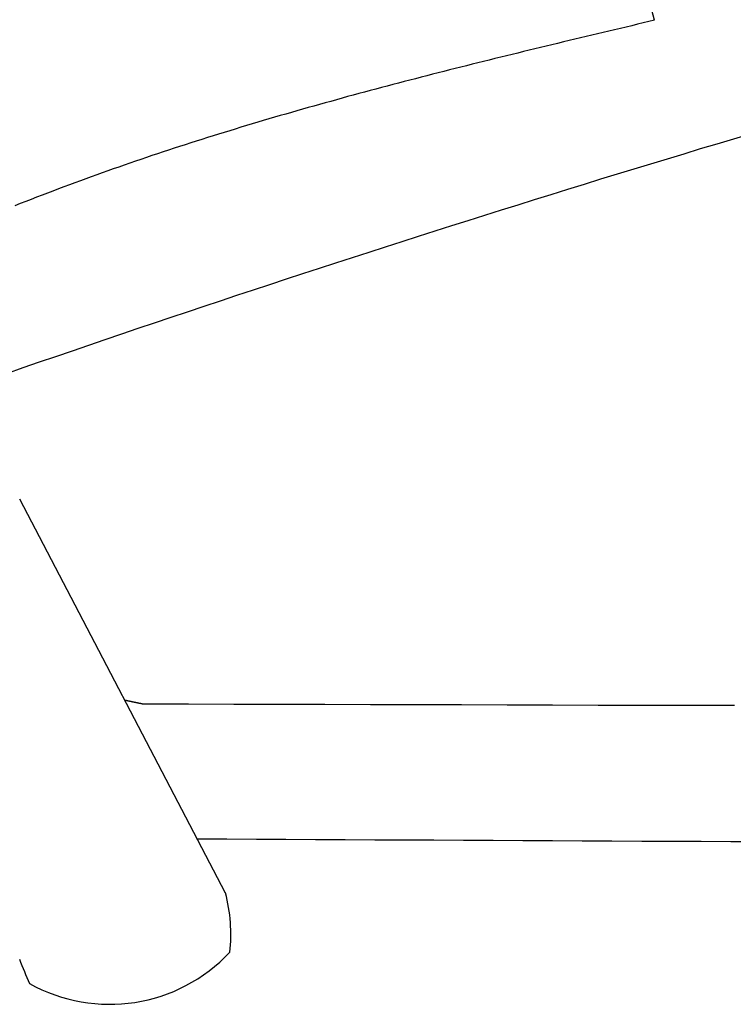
# Model space of a CAD drawing. Extents: x 715 to 7297, y 217 to 5760.
# Tile 21 of 89: x 2667 to 2921, y 3154 to 3504. Entities that reach past the tile are written whole.
import ezdxf

# ---------------------------------------------------------------- set-up
doc = ezdxf.new("R2010")
doc.units = 0
doc.layers.add('CAR', color=1, linetype='CONTINUOUS')

msp = doc.modelspace()

# ---------------------------------------------------------------- linework, layer by layer
at = {"layer": 'CAR'}
msp.add_line((2740.541, 3193.313), (2667.382, 3333.289), dxfattribs=at)
for points in [[(2892.91, 3503.41, 0), (2891.97, 3506.99, 0)], [(2892.91, 3503.41, 0), (2890.89, 3502.93, 0), (2888.86, 3502.45, 0), (2886.83, 3501.96, 0), (2884.81, 3501.48, 0), (2882.78, 3501, 0), (2880.75, 3500.52, 0), (2878.73, 3500.04, 0), (2876.7, 3499.56, 0), (2874.68, 3499.07, 0), (2872.65, 3498.59, 0), (2870.62, 3498.11, 0), (2868.6, 3497.62, 0), (2866.57, 3497.14, 0), (2864.55, 3496.66, 0), (2862.52, 3496.17, 0), (2860.5, 3495.68, 0), (2858.47, 3495.2, 0), (2856.45, 3494.71, 0), (2854.42, 3494.22, 0), (2852.4, 3493.73, 0), (2850.38, 3493.24, 0), (2848.35, 3492.75, 0), (2846.33, 3492.26, 0), (2844.31, 3491.76, 0), (2842.29, 3491.27, 0), (2840.27, 3490.77, 0), (2838.24, 3490.28, 0), (2836.22, 3489.78, 0), (2834.2, 3489.28, 0), (2832.18, 3488.78, 0), (2830.16, 3488.28, 0), (2828.14, 3487.77, 0), (2826.13, 3487.27, 0), (2824.11, 3486.76, 0), (2822.09, 3486.26, 0), (2820.07, 3485.75, 0), (2818.06, 3485.24, 0), (2816.04, 3484.72, 0), (2814.03, 3484.21, 0), (2812.01, 3483.69, 0), (2810, 3483.17, 0), (2807.98, 3482.65, 0), (2805.97, 3482.13, 0), (2803.96, 3481.61, 0), (2801.95, 3481.08, 0), (2799.94, 3480.56, 0), (2797.93, 3480.03, 0), (2795.92, 3479.49, 0), (2793.91, 3478.96, 0), (2791.9, 3478.42, 0), (2789.9, 3477.89, 0), (2787.89, 3477.34, 0), (2785.88, 3476.8, 0), (2783.88, 3476.26, 0), (2781.88, 3475.71, 0), (2779.87, 3475.16, 0), (2777.87, 3474.6, 0), (2775.87, 3474.05, 0), (2773.87, 3473.49, 0), (2771.87, 3472.93, 0), (2769.87, 3472.37, 0), (2767.87, 3471.8, 0), (2765.88, 3471.23, 0), (2763.88, 3470.66, 0), (2761.89, 3470.08, 0), (2759.89, 3469.51, 0), (2757.9, 3468.92, 0), (2755.91, 3468.34, 0), (2753.92, 3467.75, 0), (2751.93, 3467.16, 0), (2749.94, 3466.57, 0), (2747.96, 3465.97, 0), (2745.97, 3465.37, 0), (2743.98, 3464.77, 0), (2742, 3464.16, 0), (2740.02, 3463.55, 0), (2738.04, 3462.94, 0), (2736.06, 3462.32, 0), (2734.08, 3461.7, 0), (2732.1, 3461.08, 0), (2730.12, 3460.45, 0), (2728.15, 3459.82, 0), (2726.17, 3459.19, 0), (2724.2, 3458.55, 0), (2722.23, 3457.91, 0), (2720.26, 3457.26, 0), (2718.29, 3456.61, 0), (2716.32, 3455.96, 0), (2714.36, 3455.3, 0), (2712.39, 3454.64, 0), (2710.43, 3453.97, 0), (2708.47, 3453.3, 0), (2706.51, 3452.62, 0), (2704.55, 3451.95, 0), (2702.59, 3451.26, 0), (2700.63, 3450.58, 0), (2698.68, 3449.88, 0), (2696.73, 3449.19, 0), (2694.77, 3448.49, 0), (2692.82, 3447.78, 0), (2690.88, 3447.07, 0), (2688.93, 3446.36, 0), (2686.98, 3445.64, 0), (2685.04, 3444.92, 0), (2683.09, 3444.2, 0), (2681.15, 3443.47, 0), (2679.21, 3442.74, 0), (2677.27, 3442, 0), (2675.33, 3441.26, 0), (2673.4, 3440.51, 0), (2671.46, 3439.77, 0), (2669.53, 3439.01, 0), (2667.6, 3438.26, 0), (2665.66, 3437.5, 0)], [(2711.14, 3260.45, 0), (2711.09, 3260.46, 0), (2711.04, 3260.48, 0), (2710.99, 3260.49, 0), (2710.93, 3260.5, 0), (2710.88, 3260.51, 0), (2710.83, 3260.52, 0), (2710.78, 3260.53, 0), (2710.73, 3260.54, 0), (2710.67, 3260.55, 0), (2710.62, 3260.56, 0), (2710.57, 3260.57, 0), (2710.52, 3260.58, 0), (2710.47, 3260.59, 0), (2710.41, 3260.6, 0), (2710.36, 3260.62, 0), (2710.31, 3260.63, 0), (2710.26, 3260.64, 0), (2710.21, 3260.65, 0), (2710.16, 3260.66, 0), (2710.1, 3260.67, 0), (2710.05, 3260.68, 0), (2710, 3260.69, 0), (2709.95, 3260.7, 0), (2709.9, 3260.71, 0), (2709.84, 3260.72, 0), (2709.79, 3260.73, 0), (2709.74, 3260.75, 0), (2709.69, 3260.76, 0), (2709.64, 3260.77, 0), (2709.59, 3260.78, 0), (2709.53, 3260.79, 0), (2709.48, 3260.8, 0), (2709.43, 3260.81, 0), (2709.38, 3260.82, 0), (2709.33, 3260.83, 0), (2709.28, 3260.84, 0), (2709.22, 3260.85, 0), (2709.17, 3260.86, 0), (2709.12, 3260.87, 0), (2709.07, 3260.88, 0), (2709.02, 3260.9, 0), (2708.97, 3260.91, 0), (2708.92, 3260.92, 0), (2708.86, 3260.93, 0), (2708.81, 3260.94, 0), (2708.76, 3260.95, 0), (2708.71, 3260.96, 0), (2708.66, 3260.97, 0), (2708.61, 3260.98, 0), (2708.56, 3260.99, 0), (2708.51, 3261, 0), (2708.45, 3261.01, 0), (2708.4, 3261.02, 0), (2708.35, 3261.03, 0), (2708.3, 3261.05, 0), (2708.25, 3261.06, 0), (2708.2, 3261.07, 0), (2708.15, 3261.08, 0), (2708.1, 3261.09, 0), (2708.05, 3261.1, 0), (2708, 3261.11, 0), (2707.94, 3261.12, 0), (2707.89, 3261.13, 0), (2707.84, 3261.14, 0), (2707.79, 3261.15, 0), (2707.74, 3261.16, 0), (2707.69, 3261.17, 0), (2707.64, 3261.18, 0), (2707.59, 3261.19, 0), (2707.54, 3261.2, 0), (2707.49, 3261.21, 0), (2707.44, 3261.23, 0), (2707.39, 3261.24, 0), (2707.34, 3261.25, 0), (2707.29, 3261.26, 0), (2707.24, 3261.27, 0), (2707.19, 3261.28, 0), (2707.14, 3261.29, 0), (2707.09, 3261.3, 0), (2707.04, 3261.31, 0), (2706.99, 3261.32, 0), (2706.94, 3261.33, 0), (2706.89, 3261.34, 0), (2706.84, 3261.35, 0), (2706.79, 3261.36, 0), (2706.74, 3261.37, 0), (2706.69, 3261.38, 0), (2706.64, 3261.39, 0), (2706.59, 3261.4, 0), (2706.54, 3261.41, 0), (2706.49, 3261.42, 0), (2706.44, 3261.43, 0), (2706.39, 3261.44, 0), (2706.34, 3261.45, 0), (2706.29, 3261.46, 0), (2706.24, 3261.48, 0), (2706.19, 3261.49, 0), (2706.15, 3261.5, 0), (2706.1, 3261.51, 0), (2706.05, 3261.52, 0), (2706, 3261.53, 0), (2705.95, 3261.54, 0), (2705.9, 3261.55, 0), (2705.85, 3261.56, 0), (2705.8, 3261.57, 0), (2705.76, 3261.58, 0), (2705.71, 3261.59, 0), (2705.66, 3261.6, 0), (2705.61, 3261.61, 0), (2705.56, 3261.62, 0), (2705.51, 3261.63, 0), (2705.47, 3261.64, 0), (2705.42, 3261.65, 0), (2705.37, 3261.66, 0), (2705.32, 3261.67, 0), (2705.27, 3261.68, 0), (2705.23, 3261.69, 0), (2705.18, 3261.7, 0), (2705.13, 3261.71, 0), (2705.08, 3261.72, 0), (2705.04, 3261.73, 0), (2704.99, 3261.74, 0), (2704.94, 3261.75, 0), (2704.89, 3261.76, 0), (2704.85, 3261.77, 0), (2704.8, 3261.78, 0), (2704.75, 3261.79, 0)], [(2921.33, 3259.91, 0), (2905.17, 3259.94, 0), (2889, 3259.98, 0), (2872.83, 3260.01, 0), (2856.66, 3260.05, 0), (2840.49, 3260.09, 0), (2824.32, 3260.14, 0), (2808.16, 3260.18, 0), (2791.99, 3260.22, 0), (2775.82, 3260.27, 0), (2759.65, 3260.31, 0), (2743.48, 3260.36, 0), (2727.31, 3260.41, 0), (2711.14, 3260.45, 0)], [(2730.46, 3212.61, 0), (2740.95, 3212.56, 0), (2751.45, 3212.5, 0), (2761.96, 3212.45, 0), (2772.46, 3212.39, 0), (2782.98, 3212.34, 0), (2793.49, 3212.29, 0), (2804.02, 3212.23, 0), (2814.54, 3212.18, 0), (2825.07, 3212.13, 0), (2835.6, 3212.07, 0), (2846.14, 3212.02, 0), (2856.68, 3211.97, 0), (2867.23, 3211.92, 0), (2877.78, 3211.87, 0), (2888.33, 3211.82, 0), (2898.89, 3211.77, 0), (2909.44, 3211.72, 0), (2920.01, 3211.67, 0), (2930.58, 3211.62, 0)], [(2667.27, 3169.8, 0), (2667.71, 3168.72, 0), (2668.15, 3167.65, 0), (2668.6, 3166.58, 0), (2669.04, 3165.51, 0), (2669.49, 3164.44, 0), (2669.93, 3163.37, 0), (2670.38, 3162.3, 0), (2670.82, 3161.23, 0)]]:
    msp.add_polyline3d(points, dxfattribs=at)
for centre, radius, start, end in [((4694.552, -2476.788), 6197.207, 105.9453518, 109.5962158), ((2686.769, 3178.871), 55.621, 353.23473, 15.08957), ((2699.322, 3212.262), 58.456, 240.8177, 316.89798)]:
    msp.add_arc(centre, radius, start, end, dxfattribs=at)

doc.saveas('drawing.dxf')
